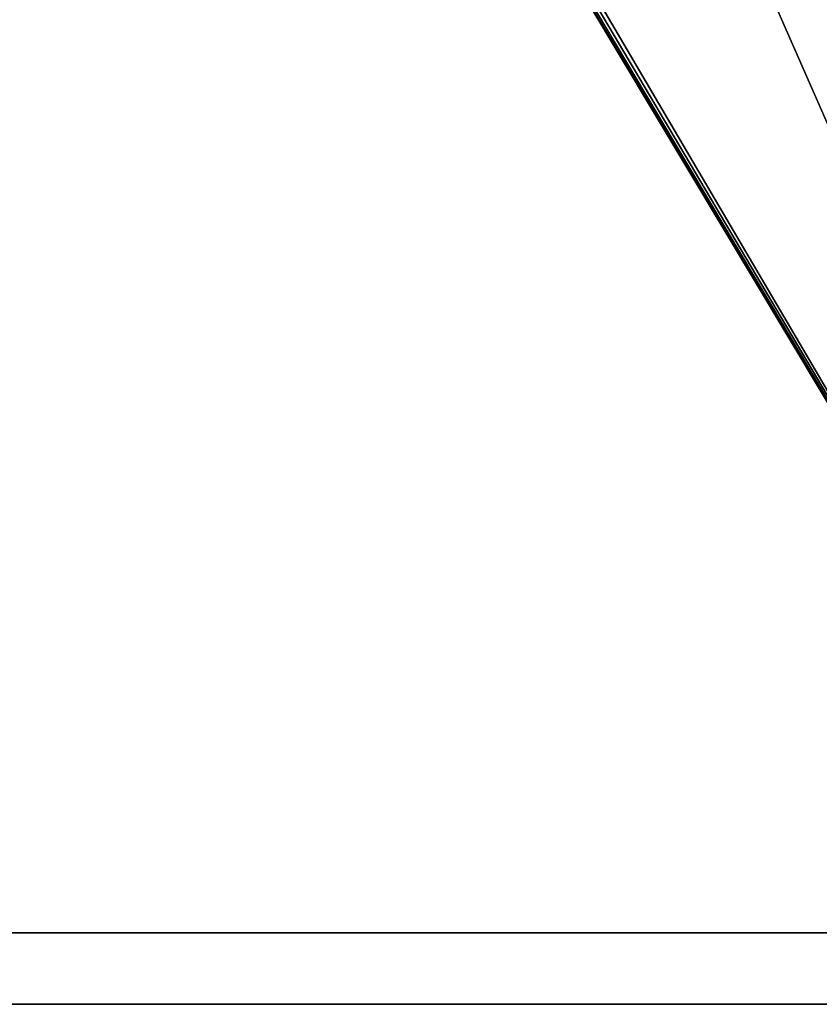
# Model space of a CAD drawing. Header units: millimetres. Extents: x -68 to 68, y 0 to 300.
# Tile 11 of 21: x -1 to 43, y 0 to 55. Entities that reach past the tile are written whole.
import ezdxf

# ---------------------------------------------------------------- set-up
doc = ezdxf.new("R2010")
doc.units = ezdxf.units.MM
doc.header["$LTSCALE"] = 41.718519
for name, color, linetype in [('13', 7, 'CONTINUOUS'), ('22', 7, 'CONTINUOUS'), ('23', 7, 'CONTINUOUS'), ('4', 7, 'CONTINUOUS'), ('5', 7, 'CONTINUOUS'), ('8', 7, 'CONTINUOUS'), ('9', 7, 'CONTINUOUS')]:
    doc.layers.add(name, color=color, linetype=linetype)

msp = doc.modelspace()

# ---------------------------------------------------------------- linework, layer by layer
at = {"layer": '13', "linetype": 'Continuous'}
for points in [[(64, 0, -37.5), (55.773, 107.16, -36.565), (-64, 0, -37.5), (64, 0, -37.5)], [(55.773, 107.16, -36.565), (54.948, 106.533, -36.57), (-64, 0, -37.5), (55.773, 107.16, -36.565)], [(54.948, 106.533, -36.57), (53.989, 106.139, -36.574), (-64, 0, -37.5), (54.948, 106.533, -36.57)], [(53.989, 106.139, -36.574), (52.96, 106.004, -36.575), (-64, 0, -37.5), (53.989, 106.139, -36.574)], [(52.96, 106.004, -36.575), (-52.96, 106.004, -36.575), (-64, 0, -37.5), (52.96, 106.004, -36.575)]]:
    msp.add_3dface(points, dxfattribs=at)
at = {"layer": '22', "linetype": 'Continuous'}
for points in [[(65.5, 0, 40), (-65.5, 0, 40), (64, 0, 37.5), (65.5, 0, 40)], [(64, 0, 37.5), (-65.5, 0, 40), (-64, 0, 37.5), (64, 0, 37.5)], [(-65.5, 0, -40), (65.5, 0, -40), (-64, 0, -37.5), (-65.5, 0, -40)], [(65.5, 0, -40), (64, 0, -37.5), (-64, 0, -37.5), (65.5, 0, -40)]]:
    msp.add_3dface(points, dxfattribs=at)
at = {"layer": '23', "linetype": 'Continuous'}
for points in [[(64, 0, 37.5), (-64, 0, 37.5), (-57.234, 202.478, 35.733), (64, 0, 37.5)], [(-56.597, 201.66, 35.74), (64, 0, 37.5), (-57.234, 202.478, 35.733), (-56.597, 201.66, 35.74)], [(-55.772, 201.033, 35.746), (64, 0, 37.5), (-56.597, 201.66, 35.74), (-55.772, 201.033, 35.746)], [(-54.814, 200.639, 35.749), (64, 0, 37.5), (-55.772, 201.033, 35.746), (-54.814, 200.639, 35.749)], [(-53.785, 200.504, 35.75), (64, 0, 37.5), (-54.814, 200.639, 35.749), (-53.785, 200.504, 35.75)], [(53.785, 200.504, 35.75), (64, 0, 37.5), (-53.785, 200.504, 35.75), (53.785, 200.504, 35.75)]]:
    msp.add_3dface(points, dxfattribs=at)
at = {"layer": '4', "color": 253, "linetype": 'Continuous', "true_color": 0xaab2c4}
for points in [[(45, 0, 24.25), (-63.5, 0, 36), (43.9, 0, 24.105), (45, 0, 24.25)], [(43.9, 0, 24.105), (-63.5, 0, 36), (42.875, 0, 23.681), (43.9, 0, 24.105)], [(42.875, 0, 23.681), (-63.5, 0, 36), (41.995, 0, 23.005), (42.875, 0, 23.681)], [(41.995, 0, 23.005), (-63.5, 0, 36), (41.319, 0, 22.125), (41.995, 0, 23.005)], [(41.319, 0, 22.125), (-63.5, 0, 36), (40.895, 0, 21.1), (41.319, 0, 22.125)], [(40.895, 0, 21.1), (-63.5, 0, 36), (40.75, 0, 20), (40.895, 0, 21.1)], [(-63.5, 0, -36), (63.5, 0, -36), (-45, 0, -24.25), (-63.5, 0, -36)], [(63.5, 0, 36), (-63.5, 0, 36), (45, 0, 24.25), (63.5, 0, 36)], [(4.341, 0, 24.62), (-63.5, 0, 36), (0, 0, 25), (4.341, 0, 24.62)], [(-63.5, 0, 36), (4.341, 0, 24.62), (40.75, 0, 20), (-63.5, 0, 36)], [(0, 0, 25), (-63.5, 0, 36), (-4.341, 0, 24.62), (0, 0, 25)], [(-45, 0, -24.25), (63.5, 0, -36), (-43.9, 0, -24.105), (-45, 0, -24.25)], [(-43.9, 0, -24.105), (63.5, 0, -36), (-42.875, 0, -23.681), (-43.9, 0, -24.105)], [(-42.875, 0, -23.681), (63.5, 0, -36), (-41.995, 0, -23.005), (-42.875, 0, -23.681)], [(-41.995, 0, -23.005), (63.5, 0, -36), (-41.319, 0, -22.125), (-41.995, 0, -23.005)], [(-41.319, 0, -22.125), (63.5, 0, -36), (-40.895, 0, -21.1), (-41.319, 0, -22.125)], [(63.5, 0, -36), (-40.75, 0, -20), (-40.895, 0, -21.1), (63.5, 0, -36)], [(63.5, 0, -36), (-4.341, 0, -24.62), (-40.75, 0, -20), (63.5, 0, -36)], [(-4.341, 0, -24.62), (63.5, 0, -36), (0, 0, -25), (-4.341, 0, -24.62)], [(0, 0, -25), (63.5, 0, -36), (4.341, 0, -24.62), (0, 0, -25)], [(4.341, 0, 24.62), (8.55, 0, 23.492), (40.75, 0, 20), (4.341, 0, 24.62)], [(4.341, 0, -24.62), (63.5, 0, -36), (8.55, 0, -23.492), (4.341, 0, -24.62)], [(8.55, 0, 23.492), (12.5, 0, 21.651), (40.75, 0, 20), (8.55, 0, 23.492)], [(8.55, 0, -23.492), (63.5, 0, -36), (12.5, 0, -21.651), (8.55, 0, -23.492)], [(12.5, 0, 21.651), (16.07, 0, 19.151), (40.75, 0, 20), (12.5, 0, 21.651)], [(12.5, 0, -21.651), (63.5, 0, -36), (16.07, 0, -19.151), (12.5, 0, -21.651)], [(16.07, 0, 19.151), (19.151, 0, 16.07), (40.75, 0, 20), (16.07, 0, 19.151)], [(16.07, 0, -19.151), (63.5, 0, -36), (19.151, 0, -16.07), (16.07, 0, -19.151)], [(19.151, 0, 16.07), (21.651, 0, 12.5), (40.75, 0, 20), (19.151, 0, 16.07)], [(19.151, 0, -16.07), (63.5, 0, -36), (21.651, 0, -12.5), (19.151, 0, -16.07)], [(41.995, 0, -23.005), (21.651, 0, -12.5), (42.875, 0, -23.681), (41.995, 0, -23.005)], [(23.492, 0, -8.55), (21.651, 0, -12.5), (41.995, 0, -23.005), (23.492, 0, -8.55)], [(21.651, 0, 12.5), (23.492, 0, 8.55), (40.75, 0, -20), (21.651, 0, 12.5)], [(40.75, 0, 20), (21.651, 0, 12.5), (40.75, 0, -20), (40.75, 0, 20)], [(21.651, 0, -12.5), (63.5, 0, -36), (42.875, 0, -23.681), (21.651, 0, -12.5)], [(24.62, 0, -4.341), (23.492, 0, -8.55), (41.995, 0, -23.005), (24.62, 0, -4.341)], [(23.492, 0, 8.55), (24.62, 0, 4.341), (40.75, 0, -20), (23.492, 0, 8.55)], [(41.319, 0, -22.125), (24.62, 0, -4.341), (41.995, 0, -23.005), (41.319, 0, -22.125)], [(24.62, 0, 4.341), (25, 0), (40.75, 0, -20), (24.62, 0, 4.341)], [(25, 0), (24.62, 0, -4.341), (41.319, 0, -22.125), (25, 0)], [(40.75, 0, -20), (25, 0), (40.895, 0, -21.1), (40.75, 0, -20)], [(40.895, 0, -21.1), (25, 0), (41.319, 0, -22.125), (40.895, 0, -21.1)], [(40.895, 0, 18.9), (40.75, 0, 20), (40.895, 0, -18.9), (40.895, 0, 18.9)], [(40.895, 0, -18.9), (40.75, 0, 20), (40.75, 0, -20), (40.895, 0, -18.9)], [(41.319, 0, 17.875), (40.895, 0, 18.9), (41.319, 0, -17.875), (41.319, 0, 17.875)], [(41.319, 0, -17.875), (40.895, 0, 18.9), (40.895, 0, -18.9), (41.319, 0, -17.875)], [(41.995, 0, -16.995), (41.319, 0, 17.875), (41.319, 0, -17.875), (41.995, 0, -16.995)], [(41.995, 0, 16.995), (41.319, 0, 17.875), (41.995, 0, -16.995), (41.995, 0, 16.995)], [(42.875, 0, 16.319), (41.995, 0, 16.995), (42.875, 0, -16.319), (42.875, 0, 16.319)], [(42.875, 0, -16.319), (41.995, 0, 16.995), (41.995, 0, -16.995), (42.875, 0, -16.319)], [(43.9, 0, 15.895), (42.875, 0, 16.319), (43.9, 0, -15.895), (43.9, 0, 15.895)], [(43.9, 0, -15.895), (42.875, 0, 16.319), (42.875, 0, -16.319), (43.9, 0, -15.895)], [(42.875, 0, -23.681), (63.5, 0, -36), (43.9, 0, -24.105), (42.875, 0, -23.681)]]:
    msp.add_3dface(points, dxfattribs=at)
at = {"layer": '5', "color": 253, "linetype": 'Continuous', "true_color": 0xaab2c4}
for points in [[(40.895, 4, -21.1), (-59.5, 4, -36), (40.75, 4, -20), (40.895, 4, -21.1)], [(41.319, 4, -22.125), (-59.5, 4, -36), (40.895, 4, -21.1), (41.319, 4, -22.125)], [(41.995, 4, -23.005), (-59.5, 4, -36), (41.319, 4, -22.125), (41.995, 4, -23.005)], [(42.875, 4, -23.681), (-59.5, 4, -36), (41.995, 4, -23.005), (42.875, 4, -23.681)], [(43.9, 4, -24.105), (-59.5, 4, -36), (42.875, 4, -23.681), (43.9, 4, -24.105)], [(45, 4, -24.25), (-59.5, 4, -36), (43.9, 4, -24.105), (45, 4, -24.25)], [(4.341, 4, -24.62), (-59.5, 4, -36), (0, 4, -25), (4.341, 4, -24.62)], [(-59.5, 4, -36), (4.341, 4, -24.62), (40.75, 4, -20), (-59.5, 4, -36)], [(0, 4, -25), (-59.5, 4, -36), (-4.341, 4, -24.62), (0, 4, -25)], [(59.5, 4, -36), (-59.5, 4, -36), (45, 4, -24.25), (59.5, 4, -36)], [(-59.5, 4, 36), (59.5, 4, 36), (-45, 4, 24.25), (-59.5, 4, 36)], [(-45, 4, 24.25), (59.5, 4, 36), (-43.9, 4, 24.105), (-45, 4, 24.25)], [(-43.9, 4, 24.105), (59.5, 4, 36), (-42.875, 4, 23.681), (-43.9, 4, 24.105)], [(-42.875, 4, 23.681), (59.5, 4, 36), (-41.995, 4, 23.005), (-42.875, 4, 23.681)], [(-41.995, 4, 23.005), (59.5, 4, 36), (-41.319, 4, 22.125), (-41.995, 4, 23.005)], [(-41.319, 4, 22.125), (59.5, 4, 36), (-40.895, 4, 21.1), (-41.319, 4, 22.125)], [(59.5, 4, 36), (-40.75, 4, 20), (-40.895, 4, 21.1), (59.5, 4, 36)], [(59.5, 4, 36), (-4.341, 4, 24.62), (-40.75, 4, 20), (59.5, 4, 36)], [(-4.341, 4, 24.62), (59.5, 4, 36), (0, 4, 25), (-4.341, 4, 24.62)], [(0, 4, 25), (59.5, 4, 36), (4.341, 4, 24.62), (0, 4, 25)], [(4.341, 4, -24.62), (8.55, 4, -23.492), (40.75, 4, -20), (4.341, 4, -24.62)], [(4.341, 4, 24.62), (59.5, 4, 36), (8.55, 4, 23.492), (4.341, 4, 24.62)], [(8.55, 4, -23.492), (12.5, 4, -21.651), (40.75, 4, -20), (8.55, 4, -23.492)], [(8.55, 4, 23.492), (59.5, 4, 36), (12.5, 4, 21.651), (8.55, 4, 23.492)], [(12.5, 4, -21.651), (16.07, 4, -19.151), (40.75, 4, -20), (12.5, 4, -21.651)], [(12.5, 4, 21.651), (59.5, 4, 36), (16.07, 4, 19.151), (12.5, 4, 21.651)], [(16.07, 4, -19.151), (19.151, 4, -16.07), (40.75, 4, -20), (16.07, 4, -19.151)], [(16.07, 4, 19.151), (59.5, 4, 36), (19.151, 4, 16.07), (16.07, 4, 19.151)], [(19.151, 4, -16.07), (21.651, 4, -12.5), (40.75, 4, -20), (19.151, 4, -16.07)], [(19.151, 4, 16.07), (59.5, 4, 36), (21.651, 4, 12.5), (19.151, 4, 16.07)], [(21.651, 4, -12.5), (23.492, 4, -8.55), (40.75, 4, 20), (21.651, 4, -12.5)], [(21.651, 4, -12.5), (40.75, 4, 20), (40.75, 4, -20), (21.651, 4, -12.5)], [(21.651, 4, 12.5), (59.5, 4, 36), (42.875, 4, 23.681), (21.651, 4, 12.5)], [(41.995, 4, 23.005), (21.651, 4, 12.5), (42.875, 4, 23.681), (41.995, 4, 23.005)], [(23.492, 4, 8.55), (21.651, 4, 12.5), (41.995, 4, 23.005), (23.492, 4, 8.55)], [(23.492, 4, -8.55), (24.62, 4, -4.341), (40.75, 4, 20), (23.492, 4, -8.55)], [(24.62, 4, 4.341), (23.492, 4, 8.55), (41.995, 4, 23.005), (24.62, 4, 4.341)], [(24.62, 4, -4.341), (25, 4), (40.75, 4, 20), (24.62, 4, -4.341)], [(25, 4), (24.62, 4, 4.341), (41.319, 4, 22.125), (25, 4)], [(41.319, 4, 22.125), (24.62, 4, 4.341), (41.995, 4, 23.005), (41.319, 4, 22.125)], [(40.75, 4, 20), (25, 4), (40.895, 4, 21.1), (40.75, 4, 20)], [(40.895, 4, 21.1), (25, 4), (41.319, 4, 22.125), (40.895, 4, 21.1)], [(40.75, 4, -20), (40.895, 4, 18.9), (40.895, 4, -18.9), (40.75, 4, -20)], [(40.75, 4, 20), (40.895, 4, 18.9), (40.75, 4, -20), (40.75, 4, 20)], [(40.895, 4, -18.9), (41.319, 4, 17.875), (41.319, 4, -17.875), (40.895, 4, -18.9)], [(40.895, 4, 18.9), (41.319, 4, 17.875), (40.895, 4, -18.9), (40.895, 4, 18.9)], [(41.319, 4, -17.875), (41.995, 4, 16.995), (41.995, 4, -16.995), (41.319, 4, -17.875)], [(41.319, 4, 17.875), (41.995, 4, 16.995), (41.319, 4, -17.875), (41.319, 4, 17.875)], [(41.995, 4, -16.995), (42.875, 4, 16.319), (42.875, 4, -16.319), (41.995, 4, -16.995)], [(41.995, 4, 16.995), (42.875, 4, 16.319), (41.995, 4, -16.995), (41.995, 4, 16.995)], [(42.875, 4, -16.319), (43.9, 4, 15.895), (43.9, 4, -15.895), (42.875, 4, -16.319)], [(42.875, 4, 16.319), (43.9, 4, 15.895), (42.875, 4, -16.319), (42.875, 4, 16.319)], [(42.875, 4, 23.681), (59.5, 4, 36), (43.9, 4, 24.105), (42.875, 4, 23.681)]]:
    msp.add_3dface(points, dxfattribs=at)
at = {"layer": '8', "linetype": 'Continuous'}
for points in [[(-65.5, 0, -40), (-65.5, 298, -40), (65.5, 0, -40), (-65.5, 0, -40)], [(-65.5, 298, -40), (65.5, 298, -40), (65.5, 0, -40), (-65.5, 298, -40)]]:
    msp.add_3dface(points, dxfattribs=at)
at = {"layer": '9', "linetype": 'Continuous'}
for points in [[(65.5, 0, 40), (53.087, 203.413, 40), (-65.5, 0, 40), (65.5, 0, 40)], [(53.087, 203.413, 40), (-53.087, 203.413, 40), (-65.5, 0, 40), (53.087, 203.413, 40)]]:
    msp.add_3dface(points, dxfattribs=at)

doc.saveas('drawing.dxf')
